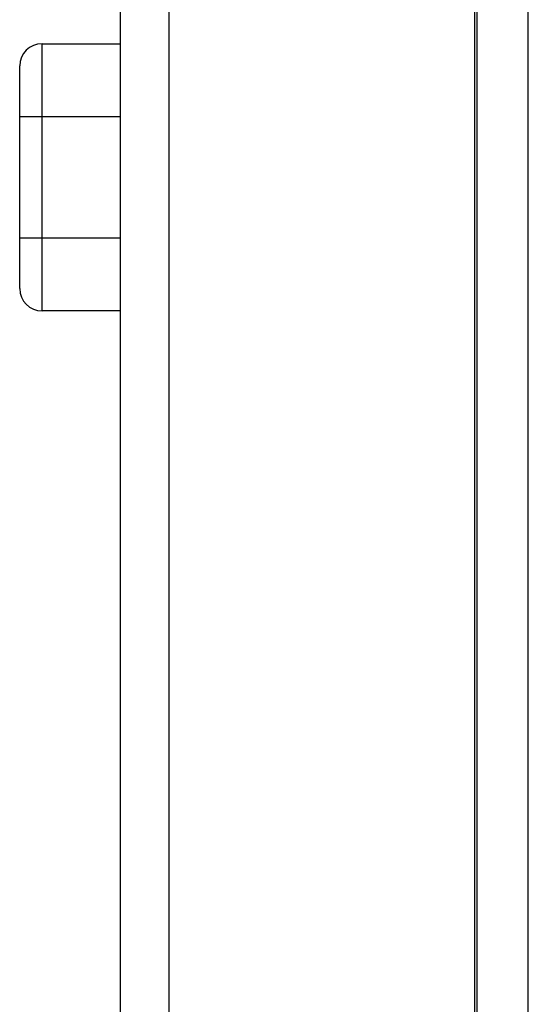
# Model space of a CAD drawing. Header units: millimetres. Extents: x -2579 to 1363, y -329 to 2298.
# Tile 34 of 256: x -2573 to -2562, y 1524 to 1546. Entities that reach past the tile are written whole.
import ezdxf

# ---------------------------------------------------------------- set-up
doc = ezdxf.new("R2010")
doc.units = ezdxf.units.MM
doc.header["$LTSCALE"] = 30.734
doc.layers.get('0').update_dxf_attribs({"linetype": 'CONTINUOUS'})

msp = doc.modelspace()

# ---------------------------------------------------------------- linework, layer by layer
at = {"color": 7}
for p, q in [((-2562.66, 1677.095), (-2562.66, 1503.662)), ((-2561.502, 1503.854), (-2561.502, 1677.095)), ((-2562.703, 1503.69), (-2562.703, 1551.153)), ((-2570.66, 1546.969), (-2570.66, 1505.49)), ((-2569.564, 1505.49), (-2569.564, 1546.969)), ((-2572.414, 1539.891), (-2572.414, 1545.891)), ((-2572.414, 1545.891), (-2570.66, 1545.891)), ((-2572.914, 1540.391), (-2572.914, 1545.391)), ((-2572.914, 1544.254), (-2570.66, 1544.254)), ((-2572.914, 1541.527), (-2570.66, 1541.527)), ((-2570.66, 1539.891), (-2572.414, 1539.891))]:
    msp.add_line(p, q, dxfattribs=at)
for centre, start, end in [((-2572.414, 1545.391), 90, 180), ((-2572.414, 1540.391), 180, 270)]:
    msp.add_arc(centre, 0.5, start, end, dxfattribs=at)

doc.saveas('drawing.dxf')
